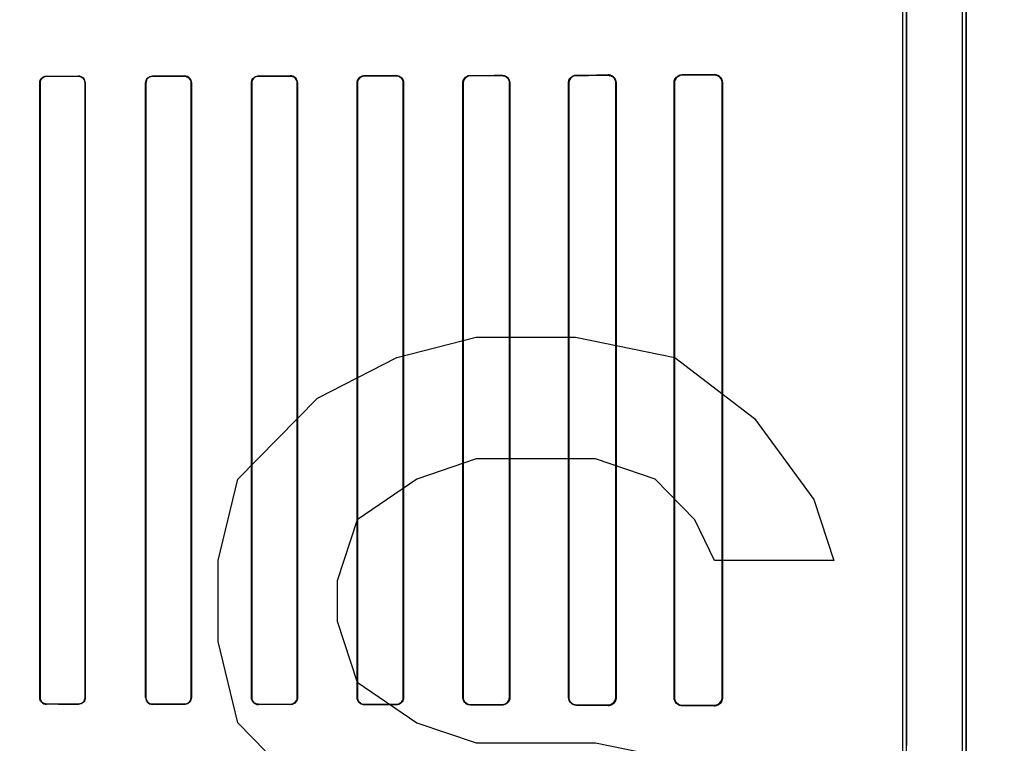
# Model space of a CAD drawing. Header units: millimetres. Extents: x 0 to 297, y 0 to 210.
# Tile 129 of 256: x 56.473 to 56.798, y 157.535 to 157.774. Entities that reach past the tile are written whole.
import ezdxf

# ---------------------------------------------------------------- set-up
doc = ezdxf.new("R2010")
doc.units = ezdxf.units.MM
doc.header["$LTSCALE"] = 16.335
doc.layers.get('0').update_dxf_attribs({"linetype": 'CONTINUOUS'})
for name, color, linetype in [('AXES_REF', 7, 'CONTINUOUS'), ('INTFCLR_1', 7, 'CONTINUOUS'), ('INTFCLR_72935', 7, 'CONTINUOUS')]:
    doc.layers.add(name, color=color, linetype=linetype)

msp = doc.modelspace()

# ---------------------------------------------------------------- linework, layer by layer
at = {"color": 7, "linetype": 'Continuous'}
for p, q in [((56.59748, 157.66228), (56.62373, 157.66898)), ((56.62373, 157.66898), (56.65654, 157.66898)), ((56.65654, 157.66898), (56.68936, 157.66228)), ((56.57123, 157.64887), (56.59748, 157.66228)), ((56.68936, 157.66228), (56.71561, 157.64217)), ((56.54498, 157.62206), (56.57123, 157.64887)), ((56.71561, 157.64217), (56.73529, 157.61536)), ((56.62373, 157.62877), (56.60404, 157.62206)), ((56.66311, 157.62877), (56.62373, 157.62877)), ((56.68279, 157.62206), (56.66311, 157.62877)), ((56.53842, 157.59525), (56.54498, 157.62206)), ((56.60404, 157.62206), (56.58436, 157.60866)), ((56.69592, 157.60866), (56.68279, 157.62206)), ((56.73529, 157.61536), (56.74186, 157.59525)), ((56.58436, 157.60866), (56.57779, 157.58855)), ((56.70248, 157.59525), (56.69592, 157.60866)), ((56.53842, 157.56845), (56.53842, 157.59525)), ((56.74186, 157.59525), (56.70248, 157.59525)), ((56.57779, 157.58855), (56.57779, 157.57515)), ((56.57779, 157.57515), (56.58436, 157.55504)), ((56.54498, 157.54164), (56.53842, 157.56845)), ((56.58436, 157.55504), (56.60404, 157.54164)), ((56.57123, 157.51483), (56.54498, 157.54164)), ((56.60404, 157.54164), (56.62373, 157.53494)), ((56.62373, 157.53494), (56.66311, 157.53494)), ((56.66311, 157.53494), (56.69592, 157.52823))]:
    msp.add_line(p, q, dxfattribs=at)
for radius in [6.78708, 6.7865, 6.74304]:
    msp.add_circle((57.46373, 154.71148), radius, dxfattribs=at)
for radius, start, end in [(6.72, 278.277129, 261.722871), (6.874, 143.275392, 36.724608)]:
    msp.add_arc((57.46373, 154.71148), radius, start, end, dxfattribs=at)
at = {"layer": 'AXES_REF', "color": 9, "linetype": 'Continuous'}
for radius in [6.19116, 4.15]:
    msp.add_circle((57.46373, 154.71148), radius, dxfattribs=at)
at = {"layer": 'AXES_REF', "color": 7, "linetype": 'Continuous'}
msp.add_arc((57.46373, 154.71148), 6.874, 143.275392, 270, dxfattribs=at)
at = {"layer": 'INTFCLR_1', "color": 6, "linetype": 'Continuous'}
for p, q in [((56.78439, 157.16147), (56.78439, 159.03048)), ((56.78562, 157.16147), (56.78562, 159.03047)), ((56.76462, 157.53415), (56.76462, 158.37778)), ((56.76586, 158.37778), (56.76586, 157.53415)), ((56.47953, 157.54997), (56.47953, 157.75297)), ((56.4796, 157.54997), (56.4796, 157.75297)), ((56.49448, 157.75297), (56.49448, 157.54997)), ((56.49455, 157.75297), (56.49455, 157.54997)), ((56.51449, 157.54997), (56.51449, 157.75297)), ((56.51457, 157.54997), (56.51457, 157.75297)), ((56.52952, 157.75297), (56.52952, 157.54997)), ((56.52959, 157.75297), (56.52959, 157.54997)), ((56.54945, 157.54997), (56.54945, 157.75297)), ((56.54953, 157.54997), (56.54953, 157.75297)), ((56.56457, 157.75297), (56.56457, 157.54997)), ((56.56465, 157.75297), (56.56465, 157.54997)), ((56.58438, 157.54997), (56.58438, 157.75297)), ((56.58447, 157.54997), (56.58447, 157.75297)), ((56.59963, 157.75297), (56.59963, 157.54997)), ((56.59972, 157.75297), (56.59972, 157.54997)), ((56.6193, 157.54997), (56.6193, 157.75297)), ((56.61939, 157.54997), (56.61939, 157.75297)), ((56.63472, 157.75297), (56.63472, 157.54997)), ((56.63481, 157.75297), (56.63481, 157.54997)), ((56.6542, 157.54997), (56.6542, 157.75297)), ((56.6543, 157.54997), (56.6543, 157.75297)), ((56.66982, 157.75297), (56.66982, 157.54997)), ((56.66993, 157.75297), (56.66993, 157.54997)), ((56.68906, 157.54997), (56.68906, 157.75297)), ((56.68918, 157.54997), (56.68918, 157.75297)), ((56.70496, 157.75297), (56.70496, 157.54997)), ((56.70509, 157.75297), (56.70509, 157.54997))]:
    msp.add_line(p, q, dxfattribs=at)
at = {"layer": 'INTFCLR_1', "color": 9, "linetype": 'Continuous'}
for p, q in [((56.48179, 157.75523), (56.48179, 157.75515)), ((56.49229, 157.75516), (56.49229, 157.75524)), ((56.51679, 157.75526), (56.51679, 157.75518)), ((56.52729, 157.7552), (56.52729, 157.75527)), ((56.55179, 157.75531), (56.55179, 157.75523)), ((56.56229, 157.75525), (56.56229, 157.75533)), ((56.58679, 157.75537), (56.58679, 157.75529)), ((56.59729, 157.75531), (56.59729, 157.7554)), ((56.62179, 157.75546), (56.62179, 157.75537)), ((56.63229, 157.75539), (56.63229, 157.75549)), ((56.65679, 157.75556), (56.65679, 157.75546)), ((56.66729, 157.7555), (56.66729, 157.7556)), ((56.69179, 157.7557), (56.69179, 157.75559)), ((56.70229, 157.75563), (56.70229, 157.75576)), ((56.4796, 157.75297), (56.47953, 157.75297)), ((56.49455, 157.75297), (56.49448, 157.75297)), ((56.51457, 157.75297), (56.51449, 157.75297)), ((56.52959, 157.75297), (56.52952, 157.75297)), ((56.54953, 157.75297), (56.54945, 157.75297)), ((56.56465, 157.75297), (56.56457, 157.75297)), ((56.58447, 157.75297), (56.58438, 157.75297)), ((56.59972, 157.75297), (56.59963, 157.75297)), ((56.61939, 157.75297), (56.6193, 157.75297)), ((56.63481, 157.75297), (56.63472, 157.75297)), ((56.6543, 157.75297), (56.6542, 157.75297)), ((56.66993, 157.75297), (56.66982, 157.75297)), ((56.68918, 157.75297), (56.68906, 157.75297)), ((56.70509, 157.75297), (56.70496, 157.75297)), ((56.47953, 157.54997), (56.4796, 157.54997)), ((56.49448, 157.54997), (56.49455, 157.54997)), ((56.51449, 157.54997), (56.51457, 157.54997)), ((56.52952, 157.54997), (56.52959, 157.54997)), ((56.54945, 157.54997), (56.54953, 157.54997)), ((56.56457, 157.54997), (56.56465, 157.54997)), ((56.58438, 157.54997), (56.58447, 157.54997)), ((56.59963, 157.54997), (56.59972, 157.54997)), ((56.6193, 157.54997), (56.61939, 157.54997)), ((56.63472, 157.54997), (56.63481, 157.54997)), ((56.6542, 157.54997), (56.6543, 157.54997)), ((56.66982, 157.54997), (56.66993, 157.54997)), ((56.68906, 157.54997), (56.68918, 157.54997)), ((56.70496, 157.54997), (56.70509, 157.54997)), ((56.48179, 157.54779), (56.48179, 157.54771)), ((56.49229, 157.5477), (56.49229, 157.54778)), ((56.51679, 157.54775), (56.51679, 157.54768)), ((56.52729, 157.54766), (56.52729, 157.54774)), ((56.55179, 157.54771), (56.55179, 157.54763)), ((56.56229, 157.54761), (56.56229, 157.54769)), ((56.58679, 157.54765), (56.58679, 157.54756)), ((56.59729, 157.54754), (56.59729, 157.54763)), ((56.62179, 157.54757), (56.62179, 157.54748)), ((56.63229, 157.54745), (56.63229, 157.54754)), ((56.65679, 157.54747), (56.65679, 157.54737)), ((56.66729, 157.54733), (56.66729, 157.54744)), ((56.69179, 157.54735), (56.69179, 157.54723)), ((56.70229, 157.54718), (56.70229, 157.5473))]:
    msp.add_line(p, q, dxfattribs=at)
at = {"layer": 'INTFCLR_1', "color": 7, "linetype": 'Continuous'}
for points in [[(56.66816, 157.75546), (56.66807, 157.75549), (56.66798, 157.75551), (56.66788, 157.75554), (56.66779, 157.75556), (56.66769, 157.75557), (56.66759, 157.75559), (56.66749, 157.75559), (56.66739, 157.7556), (56.66729, 157.7556)], [(56.70229, 157.75563), (56.70238, 157.75563), (56.70248, 157.75563), (56.70257, 157.75562), (56.70267, 157.75561), (56.70277, 157.75559), (56.70287, 157.75557), (56.70296, 157.75555), (56.70305, 157.75552), (56.70314, 157.75549)], [(56.70314, 157.54744), (56.70305, 157.54741), (56.70296, 157.54739), (56.70287, 157.54737), (56.70278, 157.54735), (56.70268, 157.54733), (56.70259, 157.54732), (56.70249, 157.54731), (56.70239, 157.54731), (56.70229, 157.5473)]]:
    msp.add_lwpolyline(points, dxfattribs=at)
at = {"layer": 'INTFCLR_1', "color": 6, "linetype": 'Continuous'}
for centre, major_axis, start_param, end_param in [((56.39954, 157.75647), (0.36509, 0), -1.343557, -1.313932), ((56.39954, 157.75647), (0.38609, 0), -1.356116, -1.328192), ((56.39954, 157.75647), (0.36509, 0), -1.243846, -1.213314), ((56.39954, 157.75647), (0.38609, 0), -1.262235, -1.233556), ((56.39954, 157.75647), (0.36509, 0), -1.140627, -1.108745), ((56.39954, 157.75647), (0.38609, 0), -1.165445, -1.135656), ((56.39954, 157.75647), (0.36509, 0), -1.032246, -0.998394), ((56.39954, 157.75647), (0.38609, 0), -1.064439, -1.033062), ((56.39954, 157.75647), (0.36509, 0), -0.9163, -0.879521), ((56.39954, 157.75647), (0.38609, 0), -0.9574, -0.923735), ((56.39954, 157.75647), (0.36509, 0), -0.788898, -0.747504), ((56.39954, 157.75647), (0.38609, 0), -0.841558, -0.804464), ((56.39954, 157.75647), (0.36509, 0), -0.642675, -0.593022), ((56.39954, 157.75647), (0.38609, 0), -0.712156, -0.66947), ((56.39954, 157.54647), (0.38609, 0), 1.328192, 1.356116), ((56.39954, 157.54647), (0.36509, 0), 1.313932, 1.343557), ((56.39954, 157.54647), (0.38609, 0), 1.233556, 1.262235), ((56.39954, 157.54647), (0.36509, 0), 1.213314, 1.243846), ((56.39954, 157.54647), (0.38609, 0), 1.135656, 1.165445), ((56.39954, 157.54647), (0.36509, 0), 1.108745, 1.140627), ((56.39954, 157.54647), (0.38609, 0), 1.033062, 1.064439), ((56.39954, 157.54647), (0.36509, 0), 0.998394, 1.032246), ((56.39954, 157.54647), (0.38609, 0), 0.923735, 0.9574), ((56.39954, 157.54647), (0.36509, 0), 0.879521, 0.9163), ((56.39954, 157.54647), (0.38609, 0), 0.804464, 0.841558), ((56.39954, 157.54647), (0.36509, 0), 0.747504, 0.788898), ((56.39954, 157.54647), (0.38609, 0), 0.66947, 0.712156), ((56.39954, 157.54647), (0.36509, 0), 0.593022, 0.642675)]:
    msp.add_ellipse(centre, major_axis=major_axis, ratio=0.003491, start_param=start_param, end_param=end_param, dxfattribs=at)
for points, knots in [([(56.47953, 157.75297), (56.47953, 157.75354), (56.48001, 157.75474), (56.48121, 157.75523), (56.48179, 157.75523)], [0, 0, 0, 0, 0.496562, 1, 1, 1, 1]), ([(56.4796, 157.75297), (56.4796, 157.75347), (56.48001, 157.75462), (56.48117, 157.75515), (56.48179, 157.75515)], [0, 0, 0, 0, 0.450447, 1, 1, 1, 1]), ([(56.49455, 157.75297), (56.49455, 157.75349), (56.49414, 157.75468), (56.49292, 157.75524), (56.49229, 157.75524)], [0, 0, 0, 0, 0.448932, 1, 1, 1, 1]), ([(56.49229, 157.75516), (56.49285, 157.75516), (56.49402, 157.75469), (56.49448, 157.75352), (56.49448, 157.75297)], [0, 0, 0, 0, 0.506253, 1, 1, 1, 1]), ([(56.51449, 157.75297), (56.51449, 157.75348), (56.5149, 157.75469), (56.51613, 157.75526), (56.51679, 157.75526)], [0, 0, 0, 0, 0.439306, 1, 1, 1, 1]), ([(56.51457, 157.75297), (56.51457, 157.75347), (56.51497, 157.75464), (56.51616, 157.75518), (56.51679, 157.75518)], [0, 0, 0, 0, 0.445822, 1, 1, 1, 1]), ([(56.52729, 157.75527), (56.52783, 157.75528), (56.52904, 157.75484), (56.52959, 157.7536), (56.52959, 157.75297)], [0, 0, 0, 0, 0.459212, 1, 1, 1, 1]), ([(56.52729, 157.7552), (56.52787, 157.7552), (56.52906, 157.75471), (56.52952, 157.75352), (56.52952, 157.75297)], [0, 0, 0, 0, 0.511255, 1, 1, 1, 1]), ([(56.54945, 157.75297), (56.54945, 157.75348), (56.54986, 157.75471), (56.55111, 157.75531), (56.55179, 157.75531)], [0, 0, 0, 0, 0.432833, 1, 1, 1, 1]), ([(56.54953, 157.75297), (56.54953, 157.75347), (56.54992, 157.75465), (56.55113, 157.75523), (56.55179, 157.75523)], [0, 0, 0, 0, 0.434515, 1, 1, 1, 1]), ([(56.56229, 157.75533), (56.56285, 157.75533), (56.5641, 157.75487), (56.56465, 157.75361), (56.56465, 157.75297)], [0, 0, 0, 0, 0.467061, 1, 1, 1, 1]), ([(56.56229, 157.75525), (56.56275, 157.75525), (56.56393, 157.7549), (56.56457, 157.75367), (56.56457, 157.75297)], [0, 0, 0, 0, 0.396505, 1, 1, 1, 1]), ([(56.58438, 157.75297), (56.58438, 157.75349), (56.58479, 157.75475), (56.58608, 157.75537), (56.58679, 157.75537)], [0, 0, 0, 0, 0.424164, 1, 1, 1, 1]), ([(56.58447, 157.75297), (56.58447, 157.75347), (56.58487, 157.75469), (56.58611, 157.75529), (56.58679, 157.75529)], [0, 0, 0, 0, 0.426866, 1, 1, 1, 1]), ([(56.59729, 157.7554), (56.59774, 157.7554), (56.599, 157.75506), (56.59972, 157.75375), (56.59972, 157.75297)], [0, 0, 0, 0, 0.365847, 1, 1, 1, 1]), ([(56.59729, 157.75531), (56.59785, 157.75531), (56.59909, 157.75485), (56.59963, 157.7536), (56.59963, 157.75297)], [0, 0, 0, 0, 0.47417, 1, 1, 1, 1]), ([(56.6193, 157.75297), (56.6193, 157.75349), (56.61971, 157.75479), (56.62104, 157.75546), (56.62179, 157.75546)], [0, 0, 0, 0, 0.412853, 1, 1, 1, 1]), ([(56.61939, 157.75297), (56.61939, 157.75348), (56.61979, 157.75473), (56.62107, 157.75536), (56.62179, 157.75537)], [0, 0, 0, 0, 0.417005, 1, 1, 1, 1]), ([(56.63229, 157.75549), (56.63277, 157.75549), (56.63408, 157.75512), (56.63481, 157.75376), (56.63481, 157.75297)], [0, 0, 0, 0, 0.379371, 1, 1, 1, 1]), ([(56.63229, 157.75539), (56.63275, 157.75539), (56.63401, 157.75505), (56.63472, 157.75374), (56.63472, 157.75297)], [0, 0, 0, 0, 0.373842, 1, 1, 1, 1]), ([(56.6542, 157.75297), (56.6542, 157.75349), (56.65459, 157.75483), (56.65599, 157.75556), (56.65679, 157.75556)], [0, 0, 0, 0, 0.39343, 1, 1, 1, 1]), ([(56.6543, 157.75297), (56.6543, 157.75348), (56.65469, 157.75478), (56.65603, 157.75546), (56.65679, 157.75546)], [0, 0, 0, 0, 0.402384, 1, 1, 1, 1]), ([(56.66729, 157.7555), (56.66779, 157.7555), (56.66911, 157.75511), (56.66982, 157.75375), (56.66982, 157.75297)], [0, 0, 0, 0, 0.393821, 1, 1, 1, 1]), ([(56.68906, 157.75297), (56.68906, 157.75346), (56.68943, 157.75487), (56.6909, 157.7557), (56.69179, 157.7557)], [0, 0, 0, 0, 0.358968, 1, 1, 1, 1]), ([(56.68918, 157.75297), (56.68918, 157.75346), (56.68955, 157.75482), (56.69095, 157.75558), (56.69179, 157.75559)], [0, 0, 0, 0, 0.373103, 1, 1, 1, 1]), ([(56.70229, 157.75576), (56.70283, 157.75576), (56.70428, 157.75536), (56.70509, 157.75385), (56.70509, 157.75297)], [0, 0, 0, 0, 0.380109, 1, 1, 1, 1]), ([(56.47953, 157.54997), (56.47953, 157.54945), (56.47994, 157.54826), (56.48115, 157.54771), (56.48179, 157.54771)], [0, 0, 0, 0, 0.449916, 1, 1, 1, 1]), ([(56.48179, 157.54779), (56.48122, 157.54779), (56.48006, 157.54826), (56.4796, 157.54942), (56.4796, 157.54997)], [0, 0, 0, 0, 0.504817, 1, 1, 1, 1]), ([(56.49455, 157.54997), (56.49455, 157.54946), (56.49415, 157.54826), (56.49293, 157.5477), (56.49229, 157.5477)], [0, 0, 0, 0, 0.442114, 1, 1, 1, 1]), ([(56.49448, 157.54997), (56.49448, 157.54947), (56.49408, 157.54831), (56.4929, 157.54778), (56.49229, 157.54778)], [0, 0, 0, 0, 0.449607, 1, 1, 1, 1]), ([(56.51449, 157.54997), (56.51449, 157.54945), (56.51491, 157.54824), (56.51614, 157.54768), (56.51679, 157.54768)], [0, 0, 0, 0, 0.444674, 1, 1, 1, 1]), ([(56.51679, 157.54775), (56.51621, 157.54775), (56.51503, 157.54824), (56.51457, 157.54941), (56.51457, 157.54997)], [0, 0, 0, 0, 0.509133, 1, 1, 1, 1]), ([(56.52952, 157.54997), (56.52952, 157.54947), (56.52912, 157.5483), (56.52792, 157.54774), (56.52729, 157.54774)], [0, 0, 0, 0, 0.438001, 1, 1, 1, 1]), ([(56.52959, 157.54997), (56.52959, 157.54945), (56.52919, 157.54824), (56.52795, 157.54766), (56.52729, 157.54766)], [0, 0, 0, 0, 0.436745, 1, 1, 1, 1]), ([(56.55179, 157.54763), (56.55123, 157.54763), (56.55, 157.54808), (56.54945, 157.54933), (56.54945, 157.54997)], [0, 0, 0, 0, 0.463766, 1, 1, 1, 1]), ([(56.55179, 157.54771), (56.55133, 157.54771), (56.55016, 157.54805), (56.54953, 157.54927), (56.54953, 157.54997)], [0, 0, 0, 0, 0.393953, 1, 1, 1, 1]), ([(56.56457, 157.54997), (56.56457, 157.54947), (56.56417, 157.54827), (56.56295, 157.54769), (56.56229, 157.54769)], [0, 0, 0, 0, 0.431437, 1, 1, 1, 1]), ([(56.56465, 157.54997), (56.56465, 157.54945), (56.56424, 157.54821), (56.56297, 157.54761), (56.56229, 157.54761)], [0, 0, 0, 0, 0.42929, 1, 1, 1, 1]), ([(56.58679, 157.54756), (56.58621, 157.54756), (56.58493, 157.54804), (56.58438, 157.54932), (56.58438, 157.54997)], [0, 0, 0, 0, 0.473342, 1, 1, 1, 1]), ([(56.58679, 157.54765), (56.58631, 157.54765), (56.5851, 157.54801), (56.58447, 157.54926), (56.58447, 157.54997)], [0, 0, 0, 0, 0.401644, 1, 1, 1, 1]), ([(56.59963, 157.54997), (56.59963, 157.54946), (56.59924, 157.54823), (56.59797, 157.54762), (56.59729, 157.54763)], [0, 0, 0, 0, 0.422806, 1, 1, 1, 1]), ([(56.59972, 157.54997), (56.59972, 157.54945), (56.59931, 157.54818), (56.598, 157.54754), (56.59729, 157.54754)], [0, 0, 0, 0, 0.419413, 1, 1, 1, 1]), ([(56.62179, 157.54748), (56.62131, 157.54748), (56.62003, 157.54784), (56.6193, 157.54918), (56.6193, 157.54997)], [0, 0, 0, 0, 0.373744, 1, 1, 1, 1]), ([(56.62179, 157.54757), (56.62134, 157.54757), (56.6201, 157.54791), (56.61939, 157.5492), (56.61939, 157.54997)], [0, 0, 0, 0, 0.369218, 1, 1, 1, 1]), ([(56.63472, 157.54997), (56.63472, 157.54946), (56.63432, 157.54819), (56.63301, 157.54754), (56.63229, 157.54754)], [0, 0, 0, 0, 0.4116, 1, 1, 1, 1]), ([(56.63481, 157.54997), (56.63481, 157.54945), (56.63441, 157.54813), (56.63305, 157.54745), (56.63229, 157.54745)], [0, 0, 0, 0, 0.405294, 1, 1, 1, 1]), ([(56.65679, 157.54737), (56.65627, 157.54737), (56.65492, 157.54778), (56.6542, 157.54917), (56.6542, 157.54997)], [0, 0, 0, 0, 0.394587, 1, 1, 1, 1]), ([(56.65679, 157.54747), (56.65627, 157.54747), (56.65497, 157.54788), (56.6543, 157.54922), (56.6543, 157.54997)], [0, 0, 0, 0, 0.409287, 1, 1, 1, 1]), ([(56.66982, 157.54997), (56.66982, 157.54946), (56.66944, 157.54814), (56.66807, 157.54744), (56.66729, 157.54744)], [0, 0, 0, 0, 0.392607, 1, 1, 1, 1]), ([(56.66993, 157.54997), (56.66993, 157.54946), (56.66955, 157.5481), (56.66812, 157.54733), (56.66729, 157.54733)], [0, 0, 0, 0, 0.376083, 1, 1, 1, 1]), ([(56.69179, 157.54723), (56.69128, 157.54723), (56.68987, 157.54762), (56.68906, 157.54909), (56.68906, 157.54997)], [0, 0, 0, 0, 0.364649, 1, 1, 1, 1]), ([(56.69179, 157.54735), (56.69132, 157.54735), (56.68998, 157.5477), (56.68918, 157.54911), (56.68918, 157.54997)], [0, 0, 0, 0, 0.351042, 1, 1, 1, 1]), ([(56.70509, 157.54997), (56.70509, 157.54949), (56.70474, 157.54805), (56.70322, 157.54718), (56.70229, 157.54718)], [0, 0, 0, 0, 0.340507, 1, 1, 1, 1])]:
    msp.add_open_spline(points, degree=3, knots=knots, dxfattribs=at)
at = {"layer": 'INTFCLR_1', "color": 7, "linetype": 'Continuous'}
for points, knots in [([(56.66729, 157.7556), (56.66782, 157.7556), (56.6692, 157.7552), (56.66993, 157.75377), (56.66993, 157.75297)], [0, 0, 0, 0, 0.401574, 1, 1, 1, 1]), ([(56.70229, 157.75563), (56.70279, 157.75563), (56.70417, 157.75527), (56.70497, 157.75382), (56.70496, 157.75297)], [0, 0, 0, 0, 0.369943, 1, 1, 1, 1]), ([(56.70496, 157.54997), (56.70496, 157.54951), (56.70462, 157.54813), (56.70317, 157.54732), (56.70229, 157.5473)], [0, 0, 0, 0, 0.342814, 1, 1, 1, 1]), ([(56.70496, 157.54997), (56.70496, 157.54949), (56.70466, 157.54838), (56.70372, 157.54763), (56.70314, 157.54744)], [0, 0, 0, 0, 0.441846, 1, 1, 1, 1])]:
    msp.add_open_spline(points, degree=3, knots=knots, dxfattribs=at)
at = {"layer": 'INTFCLR_72935', "color": 6, "linetype": 'Continuous'}
for p, q in [((56.78439, 157.16147), (56.78439, 159.03049)), ((56.78562, 159.03047), (56.78562, 157.16147)), ((56.76462, 157.5321), (56.76462, 158.37983)), ((56.76586, 157.53085), (56.76586, 158.38108)), ((56.47953, 157.75297), (56.47953, 157.54997)), ((56.4796, 157.75297), (56.4796, 157.54997)), ((56.49448, 157.54997), (56.49448, 157.75297)), ((56.49455, 157.54997), (56.49455, 157.75297)), ((56.51449, 157.75297), (56.51449, 157.54997)), ((56.51457, 157.75297), (56.51457, 157.54997)), ((56.52952, 157.54997), (56.52952, 157.75297)), ((56.52959, 157.54997), (56.52959, 157.75297)), ((56.54945, 157.75297), (56.54945, 157.54997)), ((56.54953, 157.75297), (56.54953, 157.54997)), ((56.56457, 157.54997), (56.56457, 157.75297)), ((56.56465, 157.54997), (56.56465, 157.75297)), ((56.58438, 157.75297), (56.58438, 157.54997)), ((56.58447, 157.75297), (56.58447, 157.54997)), ((56.59963, 157.54997), (56.59963, 157.75297)), ((56.59972, 157.54997), (56.59972, 157.75297)), ((56.6193, 157.75297), (56.6193, 157.54997)), ((56.61939, 157.75297), (56.61939, 157.54997)), ((56.63472, 157.54997), (56.63472, 157.75297)), ((56.63481, 157.54997), (56.63481, 157.75297)), ((56.6542, 157.75297), (56.6542, 157.54997)), ((56.6543, 157.75297), (56.6543, 157.54997)), ((56.66982, 157.54997), (56.66982, 157.75297)), ((56.66993, 157.54997), (56.66993, 157.75297)), ((56.68906, 157.75297), (56.68906, 157.54997)), ((56.68918, 157.75297), (56.68918, 157.54997)), ((56.70496, 157.54997), (56.70496, 157.75297)), ((56.70509, 157.54997), (56.70509, 157.75297))]:
    msp.add_line(p, q, dxfattribs=at)
at = {"layer": 'INTFCLR_72935', "color": 9, "linetype": 'Continuous'}
for p, q in [((56.48179, 157.75515), (56.48179, 157.75523)), ((56.49229, 157.75524), (56.49229, 157.75516)), ((56.51679, 157.75518), (56.51679, 157.75526)), ((56.52729, 157.75527), (56.52729, 157.7552)), ((56.55179, 157.75523), (56.55179, 157.75531)), ((56.56229, 157.75533), (56.56229, 157.75525)), ((56.58679, 157.75529), (56.58679, 157.75537)), ((56.59729, 157.7554), (56.59729, 157.75531)), ((56.62179, 157.75537), (56.62179, 157.75546)), ((56.63229, 157.75549), (56.63229, 157.75539)), ((56.65679, 157.75546), (56.65679, 157.75556)), ((56.66729, 157.7556), (56.66729, 157.7555)), ((56.69179, 157.75559), (56.69179, 157.7557)), ((56.70229, 157.75576), (56.70229, 157.75563)), ((56.47953, 157.75297), (56.4796, 157.75297)), ((56.49448, 157.75297), (56.49455, 157.75297)), ((56.51449, 157.75297), (56.51457, 157.75297)), ((56.52952, 157.75297), (56.52959, 157.75297)), ((56.54945, 157.75297), (56.54953, 157.75297)), ((56.56457, 157.75297), (56.56465, 157.75297)), ((56.58438, 157.75297), (56.58447, 157.75297)), ((56.59963, 157.75297), (56.59972, 157.75297)), ((56.6193, 157.75297), (56.61939, 157.75297)), ((56.63472, 157.75297), (56.63481, 157.75297)), ((56.6542, 157.75297), (56.6543, 157.75297)), ((56.66982, 157.75297), (56.66993, 157.75297)), ((56.68906, 157.75297), (56.68918, 157.75297)), ((56.70496, 157.75297), (56.70509, 157.75297)), ((56.4796, 157.54997), (56.47953, 157.54997)), ((56.49455, 157.54997), (56.49448, 157.54997)), ((56.51457, 157.54997), (56.51449, 157.54997)), ((56.52959, 157.54997), (56.52952, 157.54997)), ((56.54953, 157.54997), (56.54945, 157.54997)), ((56.56465, 157.54997), (56.56457, 157.54997)), ((56.58447, 157.54997), (56.58438, 157.54997)), ((56.59972, 157.54997), (56.59963, 157.54997)), ((56.61939, 157.54997), (56.6193, 157.54997)), ((56.63481, 157.54997), (56.63472, 157.54997)), ((56.6543, 157.54997), (56.6542, 157.54997)), ((56.66993, 157.54997), (56.66982, 157.54997)), ((56.68918, 157.54997), (56.68906, 157.54997)), ((56.70509, 157.54997), (56.70496, 157.54997)), ((56.48179, 157.54771), (56.48179, 157.54779)), ((56.49229, 157.54778), (56.49229, 157.5477)), ((56.51679, 157.54768), (56.51679, 157.54775)), ((56.52729, 157.54774), (56.52729, 157.54766)), ((56.55179, 157.54763), (56.55179, 157.54771)), ((56.56229, 157.54769), (56.56229, 157.54761)), ((56.58679, 157.54756), (56.58679, 157.54765)), ((56.59729, 157.54763), (56.59729, 157.54754)), ((56.62179, 157.54748), (56.62179, 157.54757)), ((56.63229, 157.54754), (56.63229, 157.54745)), ((56.65679, 157.54737), (56.65679, 157.54747)), ((56.66729, 157.54744), (56.66729, 157.54733)), ((56.69179, 157.54723), (56.69179, 157.54735)), ((56.70229, 157.5473), (56.70229, 157.54718))]:
    msp.add_line(p, q, dxfattribs=at)
at = {"layer": 'INTFCLR_72935', "color": 7, "linetype": 'Continuous'}
for points in [[(56.70229, 157.75576), (56.70239, 157.75575), (56.7025, 157.75575), (56.7026, 157.75574), (56.7027, 157.75573), (56.70279, 157.75571), (56.70289, 157.75569), (56.70298, 157.75567), (56.70307, 157.75565), (56.70315, 157.75562)], [(56.70314, 157.7555), (56.70305, 157.75552), (56.70296, 157.75555), (56.70287, 157.75557), (56.70278, 157.75559), (56.70268, 157.7556), (56.70259, 157.75562), (56.70249, 157.75563), (56.70239, 157.75563), (56.70229, 157.75563)], [(56.66816, 157.54748), (56.66807, 157.54745), (56.66798, 157.54742), (56.66788, 157.5474), (56.66779, 157.54738), (56.66769, 157.54736), (56.66759, 157.54735), (56.66749, 157.54734), (56.66739, 157.54734), (56.66729, 157.54733)], [(56.70229, 157.5473), (56.70238, 157.54731), (56.70248, 157.54731), (56.70257, 157.54732), (56.70267, 157.54733), (56.70277, 157.54735), (56.70287, 157.54737), (56.70296, 157.54739), (56.70305, 157.54741), (56.70314, 157.54744)], [(56.70315, 157.54731), (56.70307, 157.54729), (56.70298, 157.54726), (56.70289, 157.54724), (56.7028, 157.54722), (56.7027, 157.54721), (56.7026, 157.5472), (56.7025, 157.54719), (56.70239, 157.54718), (56.70229, 157.54718)]]:
    msp.add_lwpolyline(points, dxfattribs=at)
at = {"layer": 'INTFCLR_72935', "color": 6, "linetype": 'Continuous'}
for centre, major_axis, start_param, end_param in [((56.39954, 157.75647), (0.36509, 0), -1.343557, -1.313932), ((56.39954, 157.75647), (0.38609, 0), -1.356116, -1.328192), ((56.39954, 157.75647), (0.36509, 0), -1.243846, -1.213314), ((56.39954, 157.75647), (0.38609, 0), -1.262235, -1.233556), ((56.39954, 157.75647), (0.36509, 0), -1.140627, -1.108745), ((56.39954, 157.75647), (0.38609, 0), -1.165445, -1.135656), ((56.39954, 157.75647), (0.36509, 0), -1.032246, -0.998394), ((56.39954, 157.75647), (0.38609, 0), -1.064439, -1.033062), ((56.39954, 157.75647), (0.36509, 0), -0.9163, -0.879521), ((56.39954, 157.75647), (0.38609, 0), -0.9574, -0.923735), ((56.39954, 157.75647), (0.36509, 0), -0.788898, -0.747504), ((56.39954, 157.75647), (0.38609, 0), -0.841558, -0.804464), ((56.39954, 157.75647), (0.36509, 0), -0.642675, -0.593022), ((56.39954, 157.75647), (0.38609, 0), -0.712156, -0.66947), ((56.39954, 157.54647), (0.38609, 0), 1.328192, 1.356116), ((56.39954, 157.54647), (0.36509, 0), 1.313932, 1.343557), ((56.39954, 157.54647), (0.38609, 0), 1.233556, 1.262235), ((56.39954, 157.54647), (0.36509, 0), 1.213314, 1.243846), ((56.39954, 157.54647), (0.38609, 0), 1.135656, 1.165445), ((56.39954, 157.54647), (0.36509, 0), 1.108745, 1.140627), ((56.39954, 157.54647), (0.38609, 0), 1.033062, 1.064439), ((56.39954, 157.54647), (0.36509, 0), 0.998394, 1.032246), ((56.39954, 157.54647), (0.38609, 0), 0.923735, 0.9574), ((56.39954, 157.54647), (0.36509, 0), 0.879521, 0.9163), ((56.39954, 157.54647), (0.38609, 0), 0.804464, 0.841558), ((56.39954, 157.54647), (0.36509, 0), 0.747504, 0.788898), ((56.39954, 157.54647), (0.38609, 0), 0.66947, 0.712156), ((56.39954, 157.54647), (0.36509, 0), 0.593022, 0.642675)]:
    msp.add_ellipse(centre, major_axis=major_axis, ratio=0.003491, start_param=start_param, end_param=end_param, dxfattribs=at)
for points, knots in [([(56.47953, 157.75297), (56.47953, 157.75349), (56.47994, 157.75468), (56.48115, 157.75523), (56.48179, 157.75523)], [0, 0, 0, 0, 0.449916, 1, 1, 1, 1]), ([(56.48179, 157.75515), (56.48122, 157.75515), (56.48006, 157.75467), (56.4796, 157.75352), (56.4796, 157.75297)], [0, 0, 0, 0, 0.508383, 1, 1, 1, 1]), ([(56.49455, 157.75297), (56.49455, 157.75348), (56.49415, 157.75467), (56.49293, 157.75524), (56.49229, 157.75524)], [0, 0, 0, 0, 0.442115, 1, 1, 1, 1]), ([(56.49448, 157.75297), (56.49448, 157.75347), (56.49408, 157.75463), (56.4929, 157.75516), (56.49229, 157.75516)], [0, 0, 0, 0, 0.449607, 1, 1, 1, 1]), ([(56.51449, 157.75297), (56.51449, 157.75349), (56.51491, 157.75469), (56.51614, 157.75526), (56.51679, 157.75526)], [0, 0, 0, 0, 0.444674, 1, 1, 1, 1]), ([(56.51679, 157.75518), (56.51621, 157.75518), (56.51503, 157.75469), (56.51457, 157.75352), (56.51457, 157.75297)], [0, 0, 0, 0, 0.512924, 1, 1, 1, 1]), ([(56.52959, 157.75297), (56.52959, 157.75348), (56.52919, 157.75469), (56.52795, 157.75528), (56.52729, 157.75527)], [0, 0, 0, 0, 0.436747, 1, 1, 1, 1]), ([(56.52952, 157.75297), (56.52952, 157.75347), (56.52911, 157.75465), (56.52792, 157.7552), (56.52729, 157.7552)], [0, 0, 0, 0, 0.443691, 1, 1, 1, 1]), ([(56.54945, 157.75297), (56.54945, 157.75349), (56.54986, 157.75472), (56.55111, 157.75531), (56.55179, 157.75531)], [0, 0, 0, 0, 0.43647, 1, 1, 1, 1]), ([(56.55179, 157.75523), (56.55132, 157.75523), (56.55015, 157.75487), (56.54953, 157.75366), (56.54953, 157.75297)], [0, 0, 0, 0, 0.400765, 1, 1, 1, 1]), ([(56.56465, 157.75297), (56.56465, 157.75348), (56.56424, 157.75472), (56.56297, 157.75533), (56.56229, 157.75533)], [0, 0, 0, 0, 0.429291, 1, 1, 1, 1]), ([(56.56457, 157.75297), (56.56457, 157.75348), (56.56416, 157.75467), (56.56294, 157.75525), (56.56229, 157.75525)], [0, 0, 0, 0, 0.436652, 1, 1, 1, 1]), ([(56.58438, 157.75297), (56.58438, 157.75349), (56.58479, 157.75475), (56.58608, 157.75537), (56.58679, 157.75537)], [0, 0, 0, 0, 0.425926, 1, 1, 1, 1]), ([(56.58679, 157.75529), (56.5863, 157.75529), (56.58509, 157.75491), (56.58447, 157.75367), (56.58447, 157.75297)], [0, 0, 0, 0, 0.409084, 1, 1, 1, 1]), ([(56.59729, 157.7554), (56.59775, 157.7554), (56.59901, 157.75505), (56.59972, 157.75374), (56.59972, 157.75297)], [0, 0, 0, 0, 0.376214, 1, 1, 1, 1]), ([(56.59963, 157.75297), (56.59963, 157.75348), (56.59923, 157.75471), (56.59797, 157.75531), (56.59729, 157.75531)], [0, 0, 0, 0, 0.426616, 1, 1, 1, 1]), ([(56.6193, 157.75297), (56.6193, 157.75349), (56.61971, 157.75479), (56.62104, 157.75546), (56.62179, 157.75546)], [0, 0, 0, 0, 0.411614, 1, 1, 1, 1]), ([(56.62179, 157.75537), (56.62133, 157.75537), (56.62008, 157.75502), (56.61939, 157.75372), (56.61939, 157.75297)], [0, 0, 0, 0, 0.378712, 1, 1, 1, 1]), ([(56.63229, 157.75549), (56.63278, 157.75549), (56.63409, 157.75511), (56.63481, 157.75375), (56.63481, 157.75297)], [0, 0, 0, 0, 0.387522, 1, 1, 1, 1]), ([(56.63472, 157.75297), (56.63472, 157.75348), (56.63432, 157.75475), (56.63301, 157.75539), (56.63229, 157.75539)], [0, 0, 0, 0, 0.411738, 1, 1, 1, 1]), ([(56.6542, 157.75297), (56.6542, 157.75348), (56.65459, 157.75483), (56.65598, 157.75556), (56.65679, 157.75556)], [0, 0, 0, 0, 0.391624, 1, 1, 1, 1]), ([(56.65679, 157.75546), (56.65629, 157.75546), (56.65499, 157.75508), (56.6543, 157.75374), (56.6543, 157.75297)], [0, 0, 0, 0, 0.393004, 1, 1, 1, 1]), ([(56.66993, 157.75297), (56.66993, 157.75347), (56.66955, 157.75484), (56.66812, 157.75561), (56.66729, 157.7556)], [0, 0, 0, 0, 0.376083, 1, 1, 1, 1]), ([(56.66982, 157.75297), (56.66982, 157.75347), (56.66944, 157.75479), (56.66807, 157.7555), (56.66729, 157.7555)], [0, 0, 0, 0, 0.392511, 1, 1, 1, 1]), ([(56.68906, 157.75297), (56.68906, 157.75344), (56.6894, 157.75484), (56.69087, 157.7557), (56.69179, 157.7557)], [0, 0, 0, 0, 0.338375, 1, 1, 1, 1]), ([(56.69179, 157.75559), (56.69132, 157.75559), (56.68998, 157.75524), (56.68918, 157.75383), (56.68918, 157.75297)], [0, 0, 0, 0, 0.351007, 1, 1, 1, 1]), ([(56.48179, 157.54771), (56.4812, 157.54771), (56.48, 157.5482), (56.47953, 157.5494), (56.47953, 157.54997)], [0, 0, 0, 0, 0.508852, 1, 1, 1, 1]), ([(56.4796, 157.54997), (56.4796, 157.54947), (56.48001, 157.54832), (56.48117, 157.54779), (56.48179, 157.54779)], [0, 0, 0, 0, 0.450447, 1, 1, 1, 1]), ([(56.49229, 157.54778), (56.49286, 157.54778), (56.49403, 157.54826), (56.49448, 157.54942), (56.49448, 157.54997)], [0, 0, 0, 0, 0.512262, 1, 1, 1, 1]), ([(56.49455, 157.54997), (56.49455, 157.54945), (56.49414, 157.54825), (56.49292, 157.5477), (56.49229, 157.5477)], [0, 0, 0, 0, 0.448931, 1, 1, 1, 1]), ([(56.51449, 157.54997), (56.51449, 157.54946), (56.5149, 157.54825), (56.51613, 157.54768), (56.51679, 157.54768)], [0, 0, 0, 0, 0.439306, 1, 1, 1, 1]), ([(56.51457, 157.54997), (56.51457, 157.54947), (56.51497, 157.5483), (56.51616, 157.54775), (56.51679, 157.54775)], [0, 0, 0, 0, 0.445822, 1, 1, 1, 1]), ([(56.52729, 157.54774), (56.52774, 157.54774), (56.5289, 157.54808), (56.52952, 157.54929), (56.52952, 157.54997)], [0, 0, 0, 0, 0.397667, 1, 1, 1, 1]), ([(56.52959, 157.54997), (56.52959, 157.54945), (56.52918, 157.54823), (56.52794, 157.54766), (56.52729, 157.54766)], [0, 0, 0, 0, 0.443145, 1, 1, 1, 1]), ([(56.54945, 157.54997), (56.54945, 157.54945), (56.54986, 157.54822), (56.55111, 157.54763), (56.55179, 157.54763)], [0, 0, 0, 0, 0.432834, 1, 1, 1, 1]), ([(56.54953, 157.54997), (56.54953, 157.54946), (56.54993, 157.54828), (56.55114, 157.54771), (56.55179, 157.54771)], [0, 0, 0, 0, 0.438506, 1, 1, 1, 1]), ([(56.56229, 157.54769), (56.56275, 157.54769), (56.56395, 157.54805), (56.56457, 157.54928), (56.56457, 157.54997)], [0, 0, 0, 0, 0.404562, 1, 1, 1, 1]), ([(56.56465, 157.54997), (56.56465, 157.54945), (56.56423, 157.54821), (56.56297, 157.54761), (56.56229, 157.54761)], [0, 0, 0, 0, 0.434167, 1, 1, 1, 1]), ([(56.58679, 157.54756), (56.58633, 157.54756), (56.58509, 157.5479), (56.58438, 157.5492), (56.58438, 157.54997)], [0, 0, 0, 0, 0.370654, 1, 1, 1, 1]), ([(56.58447, 157.54997), (56.58447, 157.54946), (56.58487, 157.54824), (56.58611, 157.54765), (56.58679, 157.54765)], [0, 0, 0, 0, 0.429389, 1, 1, 1, 1]), ([(56.59729, 157.54763), (56.59785, 157.54762), (56.59909, 157.54809), (56.59963, 157.54934), (56.59963, 157.54997)], [0, 0, 0, 0, 0.47417, 1, 1, 1, 1]), ([(56.59972, 157.54997), (56.59972, 157.54945), (56.59931, 157.54817), (56.598, 157.54754), (56.59729, 157.54754)], [0, 0, 0, 0, 0.422387, 1, 1, 1, 1]), ([(56.62179, 157.54748), (56.6213, 157.54748), (56.62001, 157.54785), (56.6193, 157.54919), (56.6193, 157.54997)], [0, 0, 0, 0, 0.383063, 1, 1, 1, 1]), ([(56.61939, 157.54997), (56.61939, 157.54946), (56.61979, 157.54821), (56.62108, 157.54757), (56.62179, 157.54757)], [0, 0, 0, 0, 0.417183, 1, 1, 1, 1]), ([(56.63229, 157.54754), (56.63276, 157.54754), (56.63402, 157.5479), (56.63472, 157.54921), (56.63472, 157.54997)], [0, 0, 0, 0, 0.383513, 1, 1, 1, 1]), ([(56.63481, 157.54997), (56.63481, 157.54945), (56.63441, 157.54813), (56.63305, 157.54745), (56.63229, 157.54745)], [0, 0, 0, 0, 0.404897, 1, 1, 1, 1]), ([(56.65679, 157.54737), (56.65626, 157.54737), (56.65491, 157.54778), (56.6542, 157.54918), (56.6542, 157.54997)], [0, 0, 0, 0, 0.400719, 1, 1, 1, 1]), ([(56.6543, 157.54997), (56.6543, 157.54946), (56.65469, 157.54816), (56.65603, 157.54748), (56.65679, 157.54747)], [0, 0, 0, 0, 0.400302, 1, 1, 1, 1]), ([(56.66729, 157.54744), (56.6678, 157.54744), (56.66912, 157.54783), (56.66982, 157.54919), (56.66982, 157.54997)], [0, 0, 0, 0, 0.398583, 1, 1, 1, 1]), ([(56.69179, 157.54723), (56.69127, 157.54723), (56.68986, 157.54763), (56.68906, 157.5491), (56.68906, 157.54997)], [0, 0, 0, 0, 0.372091, 1, 1, 1, 1]), ([(56.68918, 157.54997), (56.68918, 157.54947), (56.68955, 157.54812), (56.69095, 157.54735), (56.69179, 157.54735)], [0, 0, 0, 0, 0.373103, 1, 1, 1, 1])]:
    msp.add_open_spline(points, degree=3, knots=knots, dxfattribs=at)
at = {"layer": 'INTFCLR_72935', "color": 7, "linetype": 'Continuous'}
for points, knots in [([(56.70509, 157.75297), (56.70509, 157.75353), (56.70466, 157.75499), (56.70315, 157.75575), (56.70229, 157.75576)], [0, 0, 0, 0, 0.39445, 1, 1, 1, 1]), ([(56.70496, 157.75297), (56.70496, 157.75343), (56.70462, 157.75481), (56.70317, 157.75562), (56.70229, 157.75563)], [0, 0, 0, 0, 0.342813, 1, 1, 1, 1]), ([(56.66729, 157.54733), (56.66782, 157.54734), (56.6692, 157.54774), (56.66993, 157.54917), (56.66993, 157.54997)], [0, 0, 0, 0, 0.401573, 1, 1, 1, 1]), ([(56.70229, 157.5473), (56.70279, 157.54731), (56.70417, 157.54766), (56.70497, 157.54911), (56.70496, 157.54997)], [0, 0, 0, 0, 0.369943, 1, 1, 1, 1]), ([(56.70229, 157.54718), (56.70276, 157.54719), (56.7042, 157.54751), (56.70509, 157.54903), (56.70509, 157.54997)], [0, 0, 0, 0, 0.336778, 1, 1, 1, 1]), ([(56.70314, 157.54744), (56.70359, 157.54759), (56.70455, 157.54822), (56.70496, 157.54935), (56.70496, 157.54997)], [0, 0, 0, 0, 0.432621, 1, 1, 1, 1])]:
    msp.add_open_spline(points, degree=3, knots=knots, dxfattribs=at)

doc.saveas('drawing.dxf')
